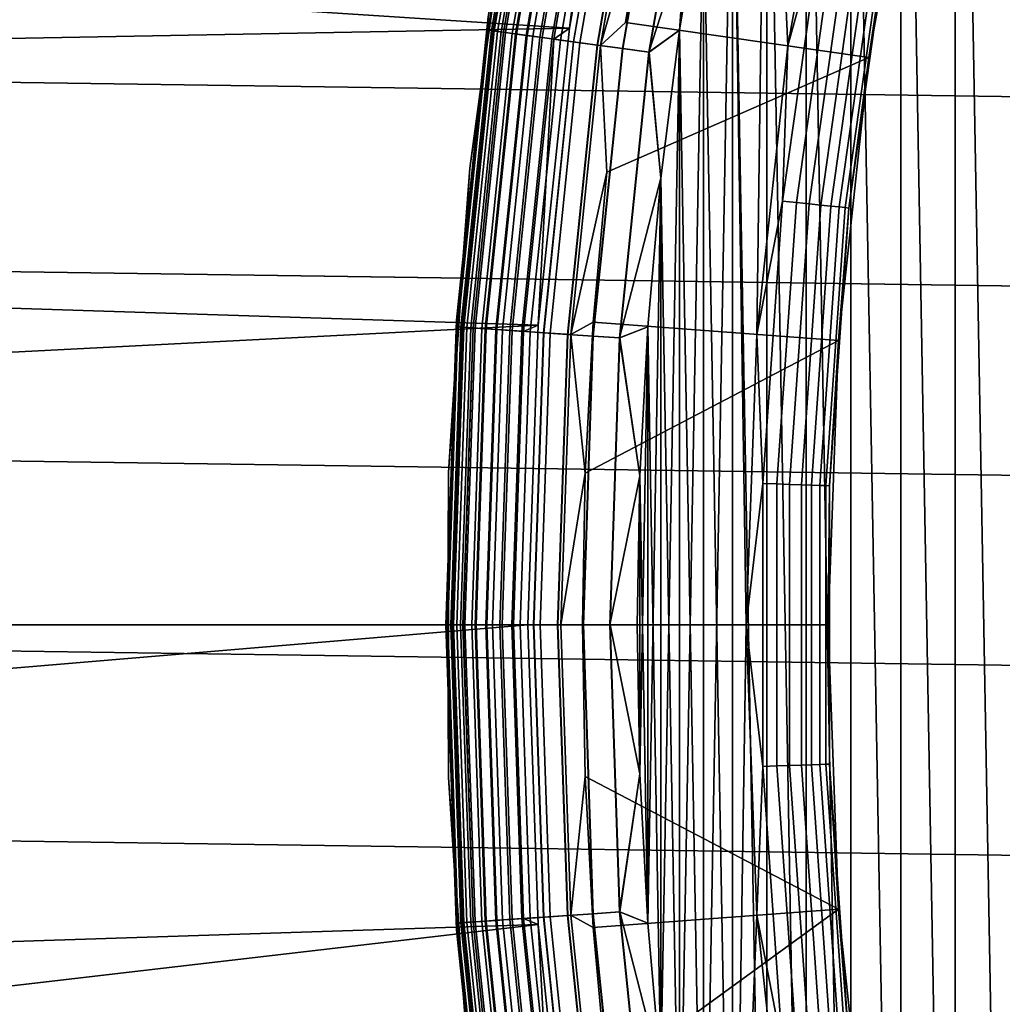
# Model space of a CAD drawing. Header units: metres. Extents: x -25 to 100, y -25 to 25.
# Tile 27 of 72: x -17.56 to -13.96, y -1.39 to 2.22. Entities that reach past the tile are written whole.
import ezdxf

# ---------------------------------------------------------------- set-up
doc = ezdxf.new("R2010")
doc.units = ezdxf.units.M
doc.layers.add('solid_Z_536_159_XXX', color=7, linetype='CONTINUOUS')

msp = doc.modelspace()

# ---------------------------------------------------------------- linework, layer by layer
at = {"layer": 'solid_Z_536_159_XXX'}
for points in [[(-13.917254, 6.355942, 84.300003), (-14.13513, 5.855605, 84.300003), (-13.917252, -6.355949, 84.300003)], [(-14.13513, 5.855605, 84.300003), (-14.3349, 5.347768, 84.300003), (-14.135127, -5.855612, 84.300003)], [(-14.13513, 5.855605, 84.300003), (-14.135127, -5.855612, 84.300003), (-13.917252, -6.355949, 84.300003)], [(-14.3349, 5.347768, 84.300003), (-14.516826, 4.832039, 84.300003), (-14.334897, -5.347775, 84.300003)], [(-14.3349, 5.347768, 84.300003), (-14.334897, -5.347775, 84.300003), (-14.135127, -5.855612, 84.300003)], [(-14.516826, 4.832039, 84.300003), (-14.680238, 4.310391, 84.300003), (-14.516824, -4.832046, 84.300003)], [(-14.516826, 4.832039, 84.300003), (-14.516824, -4.832046, 84.300003), (-14.334897, -5.347775, 84.300003)], [(-14.680238, 4.310391, 84.300003), (-14.824541, 3.784526, 84.300003), (-14.680236, -4.310398, 84.300003)], [(-14.559325, 3.167561, 74.300003), (-14.74838, 2.120136, 74.300003), (-14.824539, 3.784531, 74.300003), (-14.680237, 4.310396, 74.300003)], [(-14.680238, 4.310391, 84.300003), (-14.680236, -4.310398, 84.300003), (-14.516824, -4.832046, 84.300003)], [(-14.824541, 3.784526, 84.300003), (-14.950113, 3.252898, 84.300003), (-14.824539, -3.784534, 84.300003)], [(-14.861925, 1.063098, 74.300003), (-14.9, 0.000033, 74.300003), (-14.950112, 3.252903, 74.300003), (-14.824539, 3.784531, 74.300003)], [(-14.74838, 2.120136, 74.300003), (-14.861925, 1.063098, 74.300003), (-14.824539, 3.784531, 74.300003)], [(-14.824541, 3.784526, 84.300003), (-14.824539, -3.784534, 84.300003), (-14.680236, -4.310398, 84.300003)], [(-24.052704, 3.457511, -2.5), (24.141642, 2.76968, -2.5), (24.210751, 2.080532, -2.5), (-24.141645, 2.769636, -2.5)], [(-23.558193, 3.383372), (-23.645226, 2.709815), (-15.54725, 2.184621), (-15.356767, 3.264575)], [(-15.660883, 3.254369, 0.247906), (-15.84646, 2.178046, 0.247906), (-15.844291, 2.226758, 0.3)], [(-15.647614, 3.251612, 0.197345), (-15.833034, 2.1762, 0.197345), (-15.84646, 2.178046, 0.247906), (-15.660883, 3.254369, 0.247906)], [(-15.659414, 3.254064, 65.877594), (-15.844289, 2.226768, 65.800003), (-15.844974, 2.177841, 65.877594)], [(-15.659414, 3.254064, 65.877594), (-15.844974, 2.177841, 65.877594), (-15.8269, 2.175357, 65.953987), (-15.641552, 3.250352, 65.953987)], [(-15.658494, 3.253873, 83.69873), (-15.756924, 2.778371, 83.599998), (-15.844043, 2.177714, 83.69873)], [(-15.658494, 3.253873, 83.69873), (-15.844043, 2.177714, 83.69873), (-15.823107, 2.174836, 83.796448), (-15.637804, 3.249573, 83.796448)], [(-15.658369, 3.253847, 74.900383), (-15.843917, 2.177696, 74.900383), (-15.756924, 2.778371, 75)], [(-15.637556, 3.249521, 74.802689), (-15.822856, 2.174802, 74.802689), (-15.843917, 2.177696, 74.900383), (-15.658369, 3.253847, 74.900383)], [(-15.625942, 3.247108, 0.149909), (-15.811105, 2.173186, 0.149909), (-15.833034, 2.1762, 0.197345), (-15.647614, 3.251612, 0.197345)], [(-15.641552, 3.250352, 65.953987), (-15.8269, 2.175357, 65.953987), (-15.797197, 2.171275, 66.026573), (-15.612198, 3.244252, 66.026573)], [(-15.637804, 3.249573, 83.796448), (-15.823107, 2.174836, 83.796448), (-15.788594, 2.170092, 83.890152), (-15.603695, 3.242485, 83.890152)], [(-15.60333, 3.242409, 74.70903), (-15.788224, 2.170042, 74.70903), (-15.822856, 2.174802, 74.802689), (-15.637556, 3.249521, 74.802689)], [(-15.596528, 3.240996, 0.107043), (-15.781343, 2.169096, 0.107043), (-15.811105, 2.173186, 0.149909), (-15.625942, 3.247108, 0.149909)], [(-15.422272, 3.204785, 0.004494), (-15.356767, 3.264575), (-15.54725, 2.184621)], [(-14.950113, 3.252898, 84.300003), (-15.056829, 2.716456, 84.300003), (-14.950112, -3.252905, 84.300003)], [(-15.056828, -2.716459, 74.300003), (-15.056828, 2.71646, 74.300003), (-14.950112, 3.252903, 74.300003)], [(-14.9, 0.000033, 74.300003), (-14.950113, -3.252901, 74.300003), (-15.056828, -2.716459, 74.300003), (-14.950112, 3.252903, 74.300003)], [(-14.950113, 3.252898, 84.300003), (-14.950112, -3.252905, 84.300003), (-14.824539, -3.784534, 84.300003)], [(-15.612198, 3.244252, 66.026573), (-15.797197, 2.171275, 66.026573), (-15.756601, 2.165695, 66.093575), (-15.572077, 3.235915, 66.093575)], [(-15.603695, 3.242485, 83.890152), (-15.788594, 2.170092, 83.890152), (-15.741209, 2.163579, 83.977943), (-15.556865, 3.232754, 83.977943)], [(-15.556388, 3.232655, 74.6213), (-15.740726, 2.163513, 74.6213), (-15.788224, 2.170042, 74.70903), (-15.60333, 3.242409, 74.70903)], [(-15.560266, 3.23346, 0.070052), (-15.744651, 2.164052, 0.070052), (-15.781343, 2.169096, 0.107043), (-15.596528, 3.240996, 0.107043)], [(-15.572077, 3.235915, 66.093575), (-15.756601, 2.165695, 66.093575), (-15.706113, 2.158756, 66.153328), (-15.52218, 3.225546, 66.153328)], [(-15.518261, 3.224732, 0.040062), (-15.702147, 2.158211, 0.040062), (-15.744651, 2.164052, 0.070052), (-15.560266, 3.23346, 0.070052)], [(-15.556865, 3.232754, 83.977943), (-15.741209, 2.163579, 83.977943), (-15.681916, 2.15543, 84.058022), (-15.498266, 3.220577, 84.058022)], [(-15.49769, 3.220457, 74.541298), (-15.681333, 2.155349, 74.541298), (-15.740726, 2.163513, 74.6213), (-15.556388, 3.232655, 74.6213)], [(-15.52218, 3.225546, 66.153328), (-15.706113, 2.158756, 66.153328), (-15.646976, 2.150627, 66.204369), (-15.463736, 3.213401, 66.204369)], [(-15.471791, 3.215075, 0.017985), (-15.655128, 2.151748, 0.017985), (-15.702147, 2.158211, 0.040062), (-15.518261, 3.224732, 0.040062)], [(-15.498266, 3.220577, 84.058022), (-15.681916, 2.15543, 84.058022), (-15.611927, 2.14581, 84.128761), (-15.429097, 3.206203, 84.128761)], [(-15.428432, 3.206065, 74.47065), (-15.611254, 2.145717, 74.47065), (-15.681333, 2.155349, 74.541298), (-15.49769, 3.220457, 74.541298)], [(-15.655128, 2.151748, 0.017985), (-15.471791, 3.215075, 0.017985), (-15.422272, 3.204785, 0.004494), (-15.605021, 2.144861, 0.004494)], [(-15.463736, 3.213401, 66.204369), (-15.646976, 2.150627, 66.204369), (-15.580652, 2.141511, 66.24543), (-15.398188, 3.19978, 66.24543)], [(-15.429097, 3.206203, 84.128761), (-15.611927, 2.14581, 84.128761), (-15.532668, 2.134916, 84.188713), (-15.350766, 3.189926, 84.188713)], [(-15.350025, 3.189772, 74.410797), (-15.531919, 2.134813, 74.410797), (-15.611254, 2.145717, 74.47065), (-15.428432, 3.206065, 74.47065)], [(-15.605021, 2.144861, 0.004494), (-15.422272, 3.204785, 0.004494), (-15.54725, 2.184621)], [(-15.398188, 3.19978, 66.24543), (-15.580652, 2.141511, 66.24543), (-15.508776, 2.131632, 66.275505), (-15.327153, 3.185019, 66.275505)], [(-15.350766, 3.189926, 84.188713), (-15.532668, 2.134916, 84.188713), (-15.445757, 2.12297, 84.236656), (-15.264873, 3.172077, 84.236656)], [(-15.264071, 3.171911, 74.362968), (-15.444946, 2.122859, 74.362968), (-15.531919, 2.134813, 74.410797), (-15.350025, 3.189772, 74.410797)], [(-15.327153, 3.185019, 66.275505), (-15.508776, 2.131632, 66.275505), (-15.433121, 2.121234, 66.293846), (-15.252384, 3.169482, 66.293846)], [(-15.264873, 3.172077, 84.236656), (-15.445757, 2.12297, 84.236656), (-15.352966, 2.110217, 84.271614), (-15.173168, 3.153021, 84.271614)], [(-15.172323, 3.152845, 74.328133), (-15.352111, 2.110099, 74.328133), (-15.444946, 2.122859, 74.362968), (-15.264071, 3.171911, 74.362968)], [(-15.252384, 3.169482, 66.293846), (-15.433121, 2.121234, 66.293846), (-15.253721, 2.751543, 66.300003)], [(-15.173168, 3.153021, 84.271614), (-15.352966, 2.110217, 84.271614), (-15.256187, 2.096915, 84.292877), (-15.077523, 3.133145, 84.292877)], [(-15.076652, 3.132964, 74.306999), (-15.255305, 2.096793, 74.306999), (-15.352111, 2.110099, 74.328133), (-15.172323, 3.152845, 74.328133)], [(-14.622688, 2.578374, 74.295509), (-14.74838, 2.120136, 74.300003), (-14.559325, 3.167561, 74.300003)], [(-14.451304, 2.078133, 66.300003), (-14.266353, 3.103174, 66.300003), (-15.253721, 2.751543, 66.300003), (-15.34227, 2.205585, 66.300003)], [(-15.077523, 3.133145, 84.292877), (-15.256187, 2.096915, 84.292877), (-15.056829, 2.716456, 84.300003)], [(-15.076652, 3.132964, 74.306999), (-15.14428, 2.177248, 74.300003), (-15.255305, 2.096793, 74.306999)], [(-15.076652, 3.132964, 74.306999), (-15.056828, 2.71646, 74.300003), (-15.14428, 2.177248, 74.300003)], [(-14.451393, 2.077796, 74), (-14.266344, 3.103453, 74), (-14.266353, 3.103174, 66.300003), (-14.451304, 2.078133, 66.300003)], [(-14.382682, 2.536055, 74.052094), (-14.266344, 3.103453, 74), (-14.451393, 2.077796, 74)], [(-15.756924, 2.778371, 75), (-15.912351, 1.672456, 75), (-15.912351, 1.672456, 83.599998), (-15.756924, 2.778371, 83.599998)], [(-15.844043, 2.177714, 83.69873), (-15.756924, 2.778371, 83.599998), (-15.912351, 1.672456, 83.599998)], [(-15.843917, 2.177696, 74.900383), (-15.912351, 1.672456, 75), (-15.756924, 2.778371, 75)], [(-24.141645, 2.769636, -2.5), (24.210751, 2.080532, -2.5), (24.26018, 1.389206, -2.5), (-24.210754, 2.080498, -2.5)], [(-15.433121, 2.121234, 66.293846), (-15.34227, 2.205585, 66.300003), (-15.253721, 2.751543, 66.300003)], [(-23.645226, 2.709815), (-23.712833, 2.035283), (-15.54725, 2.184621)], [(-15.256187, 2.096915, 84.292877), (-15.144281, 2.177244, 84.300003), (-15.056829, 2.716456, 84.300003)], [(-15.144281, -2.177247, 74.300003), (-15.14428, 2.177248, 74.300003), (-15.056828, 2.71646, 74.300003)], [(-15.056828, -2.716459, 74.300003), (-15.144281, -2.177247, 74.300003), (-15.056828, 2.71646, 74.300003)], [(-15.056829, 2.716456, 84.300003), (-15.144281, 2.177244, 84.300003), (-15.056828, -2.716463, 84.300003)], [(-15.056829, 2.716456, 84.300003), (-15.056828, -2.716463, 84.300003), (-14.950112, -3.252905, 84.300003)], [(-14.622688, 2.578374, 74.295509), (-14.766926, 1.552066, 74.295509), (-14.74838, 2.120136, 74.300003)], [(-14.572879, 2.569592, 74.282013), (-14.716626, 1.54678, 74.282013), (-14.766926, 1.552066, 74.295509), (-14.622688, 2.578374, 74.295509)], [(-14.526137, 2.56135, 74.259941), (-14.669423, 1.541818, 74.259941), (-14.716626, 1.54678, 74.282013), (-14.572879, 2.569592, 74.282013)], [(-14.483887, 2.5539, 74.22995), (-14.626756, 1.537334, 74.22995), (-14.669423, 1.541818, 74.259941), (-14.526137, 2.56135, 74.259941)], [(-14.447413, 2.547469, 74.192955), (-14.589922, 1.533463, 74.192955), (-14.626756, 1.537334, 74.22995), (-14.483887, 2.5539, 74.22995)], [(-14.417827, 2.542252, 74.150093), (-14.560044, 1.530322, 74.150093), (-14.589922, 1.533463, 74.192955), (-14.447413, 2.547469, 74.192955)], [(-14.396029, 2.538408, 74.102654), (-14.538031, 1.528009, 74.102654), (-14.560044, 1.530322, 74.150093), (-14.417827, 2.542252, 74.150093)], [(-14.382682, 2.536055, 74.052094), (-14.524552, 1.526592, 74.052094), (-14.538031, 1.528009, 74.102654), (-14.396029, 2.538408, 74.102654)], [(-14.382682, 2.536055, 74.052094), (-14.451393, 2.077796, 74), (-14.524552, 1.526592, 74.052094)], [(-15.844291, 2.226758, 0.3), (-15.961025, 1.116097, 0.3), (-15.961025, 1.116103, 65.800003), (-15.844289, 2.226768, 65.800003)], [(-15.956656, 1.091465, 65.877594), (-15.844974, 2.177841, 65.877594), (-15.844289, 2.226768, 65.800003), (-15.961025, 1.116103, 65.800003)], [(-15.84646, 2.178046, 0.247906), (-15.961025, 1.116097, 0.3), (-15.844291, 2.226758, 0.3)], [(-15.433121, 2.121234, 66.293846), (-15.411026, 1.658159, 66.300003), (-14.451304, 2.078133, 66.300003), (-15.34227, 2.205585, 66.300003)], [(-23.712833, 2.035283), (-23.761164, 1.358807), (-15.66155, 1.097016), (-15.54725, 2.184621)], [(-15.84646, 2.178046, 0.247906), (-15.958154, 1.091568, 0.247906), (-15.961025, 1.116097, 0.3)], [(-15.833034, 2.1762, 0.197345), (-15.944633, 1.090643, 0.197345), (-15.958154, 1.091568, 0.247906), (-15.84646, 2.178046, 0.247906)], [(-15.844974, 2.177841, 65.877594), (-15.956656, 1.091465, 65.877594), (-15.938455, 1.09022, 65.953987), (-15.8269, 2.175357, 65.953987)], [(-15.844043, 2.177714, 83.69873), (-15.912351, 1.672456, 83.599998), (-15.955719, 1.091401, 83.69873)], [(-15.844043, 2.177714, 83.69873), (-15.955719, 1.091401, 83.69873), (-15.934636, 1.089959, 83.796448), (-15.823107, 2.174836, 83.796448)], [(-15.843917, 2.177696, 74.900383), (-15.955592, 1.091392, 74.900383), (-15.912351, 1.672456, 75)], [(-15.822856, 2.174802, 74.802689), (-15.934383, 1.089942, 74.802689), (-15.955592, 1.091392, 74.900383), (-15.843917, 2.177696, 74.900383)], [(-15.811105, 2.173186, 0.149909), (-15.922549, 1.089132, 0.149909), (-15.944633, 1.090643, 0.197345), (-15.833034, 2.1762, 0.197345)], [(-15.8269, 2.175357, 65.953987), (-15.938455, 1.09022, 65.953987), (-15.908544, 1.088174, 66.026573), (-15.797197, 2.171275, 66.026573)], [(-15.823107, 2.174836, 83.796448), (-15.934636, 1.089959, 83.796448), (-15.899879, 1.087582, 83.890152), (-15.788594, 2.170092, 83.890152)], [(-15.788224, 2.170042, 74.70903), (-15.899508, 1.087556, 74.70903), (-15.934383, 1.089942, 74.802689), (-15.822856, 2.174802, 74.802689)], [(-15.781343, 2.169096, 0.107043), (-15.892576, 1.087082, 0.107043), (-15.922549, 1.089132, 0.149909), (-15.811105, 2.173186, 0.149909)], [(-15.797197, 2.171275, 66.026573), (-15.908544, 1.088174, 66.026573), (-15.867661, 1.085378, 66.093575), (-15.756601, 2.165695, 66.093575)], [(-15.788594, 2.170092, 83.890152), (-15.899879, 1.087582, 83.890152), (-15.85216, 1.084317, 83.977943), (-15.741209, 2.163579, 83.977943)], [(-15.740726, 2.163513, 74.6213), (-15.851675, 1.084284, 74.6213), (-15.899508, 1.087556, 74.70903), (-15.788224, 2.170042, 74.70903)], [(-15.744651, 2.164052, 0.070052), (-15.855626, 1.084555, 0.070052), (-15.892576, 1.087082, 0.107043), (-15.781343, 2.169096, 0.107043)], [(-15.756601, 2.165695, 66.093575), (-15.867661, 1.085378, 66.093575), (-15.816816, 1.0819, 66.153328), (-15.706113, 2.158756, 66.153328)], [(-15.702147, 2.158211, 0.040062), (-15.812823, 1.081627, 0.040062), (-15.855626, 1.084555, 0.070052), (-15.744651, 2.164052, 0.070052)], [(-15.741209, 2.163579, 83.977943), (-15.85216, 1.084317, 83.977943), (-15.79245, 1.080233, 84.058022), (-15.681916, 2.15543, 84.058022)], [(-15.681333, 2.155349, 74.541298), (-15.791862, 1.080193, 74.541298), (-15.851675, 1.084284, 74.6213), (-15.740726, 2.163513, 74.6213)], [(-15.605021, 2.144861, 0.004494), (-15.54725, 2.184621), (-15.66155, 1.097016)], [(-15.256187, 2.096915, 84.292877), (-15.212224, 1.636189, 84.300003), (-15.144281, 2.177244, 84.300003)], [(-15.255305, 2.096793, 74.306999), (-15.14428, 2.177248, 74.300003), (-15.212223, 1.636193, 74.300003)], [(-15.144281, 2.177244, 84.300003), (-15.212224, 1.636189, 84.300003), (-15.14428, -2.177251, 84.300003)], [(-15.212223, -1.636191, 74.300003), (-15.212223, 1.636193, 74.300003), (-15.14428, 2.177248, 74.300003)], [(-15.144281, -2.177247, 74.300003), (-15.212223, -1.636191, 74.300003), (-15.14428, 2.177248, 74.300003)], [(-15.144281, 2.177244, 84.300003), (-15.14428, -2.177251, 84.300003), (-15.056828, -2.716463, 84.300003)], [(-15.706113, 2.158756, 66.153328), (-15.816816, 1.0819, 66.153328), (-15.757263, 1.077826, 66.204369), (-15.646976, 2.150627, 66.204369)], [(-15.655128, 2.151748, 0.017985), (-15.765472, 1.078388, 0.017985), (-15.812823, 1.081627, 0.040062), (-15.702147, 2.158211, 0.040062)], [(-15.681916, 2.15543, 84.058022), (-15.79245, 1.080233, 84.058022), (-15.721968, 1.075412, 84.128761), (-15.611927, 2.14581, 84.128761)], [(-15.611254, 2.145717, 74.47065), (-15.721289, 1.075366, 74.47065), (-15.791862, 1.080193, 74.541298), (-15.681333, 2.155349, 74.541298)], [(-15.765472, 1.078388, 0.017985), (-15.655128, 2.151748, 0.017985), (-15.605021, 2.144861, 0.004494), (-15.715013, 1.074936, 0.004494)], [(-15.646976, 2.150627, 66.204369), (-15.757263, 1.077826, 66.204369), (-15.690472, 1.073258, 66.24543), (-15.580652, 2.141511, 66.24543)], [(-15.611927, 2.14581, 84.128761), (-15.721968, 1.075412, 84.128761), (-15.64215, 1.069952, 84.188713), (-15.532668, 2.134916, 84.188713)], [(-15.531919, 2.134813, 74.410797), (-15.641395, 1.069901, 74.410797), (-15.721289, 1.075366, 74.47065), (-15.611254, 2.145717, 74.47065)], [(-15.715013, 1.074936, 0.004494), (-15.605021, 2.144861, 0.004494), (-15.66155, 1.097016)], [(-15.580652, 2.141511, 66.24543), (-15.690472, 1.073258, 66.24543), (-15.618089, 1.068307, 66.275505), (-15.508776, 2.131632, 66.275505)], [(-15.532668, 2.134916, 84.188713), (-15.64215, 1.069952, 84.188713), (-15.554626, 1.063966, 84.236656), (-15.445757, 2.12297, 84.236656)], [(-15.444946, 2.122859, 74.362968), (-15.553809, 1.06391, 74.362968), (-15.641395, 1.069901, 74.410797), (-15.531919, 2.134813, 74.410797)], [(-15.508776, 2.131632, 66.275505), (-15.618089, 1.068307, 66.275505), (-15.541901, 1.063095, 66.293846), (-15.433121, 2.121234, 66.293846)], [(-15.445757, 2.12297, 84.236656), (-15.554626, 1.063966, 84.236656), (-15.461181, 1.057574, 84.271614), (-15.352966, 2.110217, 84.271614)], [(-15.352111, 2.110099, 74.328133), (-15.46032, 1.057515, 74.328133), (-15.553809, 1.06391, 74.362968), (-15.444946, 2.122859, 74.362968)], [(-15.433121, 2.121234, 66.293846), (-15.541901, 1.063095, 66.293846), (-15.411026, 1.658159, 66.300003)], [(-15.352966, 2.110217, 84.271614), (-15.461181, 1.057574, 84.271614), (-15.36372, 1.050907, 84.292877), (-15.256187, 2.096915, 84.292877)], [(-15.255305, 2.096793, 74.306999), (-15.362832, 1.050846, 74.306999), (-15.46032, 1.057515, 74.328133), (-15.352111, 2.110099, 74.328133)], [(-15.256187, 2.096915, 84.292877), (-15.36372, 1.050907, 84.292877), (-15.212224, 1.636189, 84.300003)], [(-15.362832, 1.050846, 74.306999), (-15.255305, 2.096793, 74.306999), (-15.212223, 1.636193, 74.300003), (-15.260897, 1.09172, 74.300003)], [(-14.766926, 1.552066, 74.295509), (-14.861925, 1.063098, 74.300003), (-14.74838, 2.120136, 74.300003)], [(-24.210754, 2.080498, -2.5), (24.26018, 1.389206, -2.5), (24.28993, 0.695695, -2.5), (-24.260181, 1.389182, -2.5)], [(-14.562812, 1.041254, 66.300003), (-14.451304, 2.078133, 66.300003), (-15.411026, 1.658159, 66.300003), (-15.460229, 1.108105, 66.300003)], [(-14.562801, 1.041552, 74), (-14.451393, 2.077796, 74), (-14.451304, 2.078133, 66.300003), (-14.562812, 1.041254, 66.300003)], [(-14.524552, 1.526592, 74.052094), (-14.451393, 2.077796, 74), (-14.562801, 1.041552, 74)], [(-15.912351, 1.672456, 75), (-15.990253, 0.558392, 75), (-15.990253, 0.558392, 83.599998), (-15.912351, 1.672456, 83.599998)], [(-15.955719, 1.091401, 83.69873), (-15.912351, 1.672456, 83.599998), (-15.990253, 0.558392, 83.599998)], [(-15.955592, 1.091392, 74.900383), (-15.990253, 0.558392, 75), (-15.912351, 1.672456, 75)], [(-15.541901, 1.063095, 66.293846), (-15.460229, 1.108105, 66.300003), (-15.411026, 1.658159, 66.300003)], [(-15.36372, 1.050907, 84.292877), (-15.260898, 1.091716, 84.300003), (-15.212224, 1.636189, 84.300003)], [(-15.260898, -1.091718, 74.300003), (-15.260897, 1.09172, 74.300003), (-15.212223, 1.636193, 74.300003)], [(-15.212223, -1.636191, 74.300003), (-15.260898, -1.091718, 74.300003), (-15.212223, 1.636193, 74.300003)], [(-15.212224, 1.636189, 84.300003), (-15.260898, 1.091716, 84.300003), (-15.212223, -1.636196, 84.300003)], [(-15.212224, 1.636189, 84.300003), (-15.212223, -1.636196, 84.300003), (-15.14428, -2.177251, 84.300003)], [(-14.766926, 1.552066, 74.295509), (-14.839221, 0.518197, 74.295509), (-14.861925, 1.063098, 74.300003)], [(-14.716626, 1.54678, 74.282013), (-14.788675, 0.516432, 74.282013), (-14.839221, 0.518197, 74.295509), (-14.766926, 1.552066, 74.295509)], [(-14.669423, 1.541818, 74.259941), (-14.741241, 0.514776, 74.259941), (-14.788675, 0.516432, 74.282013), (-14.716626, 1.54678, 74.282013)], [(-14.626756, 1.537334, 74.22995), (-14.698365, 0.513278, 74.22995), (-14.741241, 0.514776, 74.259941), (-14.669423, 1.541818, 74.259941)], [(-14.589922, 1.533463, 74.192955), (-14.661351, 0.511986, 74.192955), (-14.698365, 0.513278, 74.22995), (-14.626756, 1.537334, 74.22995)], [(-14.560044, 1.530322, 74.150093), (-14.631327, 0.510937, 74.150093), (-14.661351, 0.511986, 74.192955), (-14.589922, 1.533463, 74.192955)], [(-14.538031, 1.528009, 74.102654), (-14.609205, 0.510165, 74.102654), (-14.631327, 0.510937, 74.150093), (-14.560044, 1.530322, 74.150093)], [(-14.524552, 1.526592, 74.052094), (-14.595661, 0.509692, 74.052094), (-14.609205, 0.510165, 74.102654), (-14.538031, 1.528009, 74.102654)], [(-14.524552, 1.526592, 74.052094), (-14.562801, 1.041552, 74), (-14.595661, 0.509692, 74.052094)], [(-24.260181, 1.389182, -2.5), (24.28993, 0.695695, -2.5), (24.299999, 0, -2.5), (-24.28993, 0.695683, -2.5)], [(-23.761164, 1.358807), (-23.79022, 0.680379), (-15.66155, 1.097016)], [(-23.79022, 0.680379), (-23.799999, 0), (-15.7, 0), (-15.66155, 1.097016)], [(-15.961025, 1.116097, 0.3), (-16, 0, 0.3), (-16, 0, 65.800003), (-15.961025, 1.116103, 65.800003)], [(-15.993942, 0, 65.877594), (-15.956656, 1.091465, 65.877594), (-15.961025, 1.116103, 65.800003), (-16, 0, 65.800003)], [(-15.958154, 1.091568, 0.247906), (-15.995442, 0, 0.247906), (-16, 0, 0.3), (-15.961025, 1.116097, 0.3)], [(-15.944633, 1.090643, 0.197345), (-15.98189, 0, 0.197345), (-15.995442, 0, 0.247906), (-15.958154, 1.091568, 0.247906)], [(-15.956656, 1.091465, 65.877594), (-15.993942, 0, 65.877594), (-15.975698, 0, 65.953987), (-15.938455, 1.09022, 65.953987)], [(-15.955719, 1.091401, 83.69873), (-15.990253, 0.558392, 83.599998), (-15.993003, 0, 83.69873)], [(-15.955719, 1.091401, 83.69873), (-15.993003, 0, 83.69873), (-15.971869, 0, 83.796448), (-15.934636, 1.089959, 83.796448)], [(-15.955592, 1.091392, 74.900383), (-15.992875, 0, 74.900383), (-15.990253, 0.558392, 75)], [(-15.934383, 1.089942, 74.802689), (-15.971617, 0, 74.802689), (-15.992875, 0, 74.900383), (-15.955592, 1.091392, 74.900383)], [(-15.922549, 1.089132, 0.149909), (-15.959755, 0, 0.149909), (-15.98189, 0, 0.197345), (-15.944633, 1.090643, 0.197345)], [(-15.938455, 1.09022, 65.953987), (-15.975698, 0, 65.953987), (-15.945717, 0, 66.026573), (-15.908544, 1.088174, 66.026573)], [(-15.934636, 1.089959, 83.796448), (-15.971869, 0, 83.796448), (-15.937033, 0, 83.890152), (-15.899879, 1.087582, 83.890152)], [(-15.899508, 1.087556, 74.70903), (-15.936659, 0, 74.70903), (-15.971617, 0, 74.802689), (-15.934383, 1.089942, 74.802689)], [(-15.892576, 1.087082, 0.107043), (-15.929712, 0, 0.107043), (-15.959755, 0, 0.149909), (-15.922549, 1.089132, 0.149909)], [(-15.908544, 1.088174, 66.026573), (-15.945717, 0, 66.026573), (-15.904739, 0, 66.093575), (-15.867661, 1.085378, 66.093575)], [(-15.899879, 1.087582, 83.890152), (-15.937033, 0, 83.890152), (-15.889201, 0, 83.977943), (-15.85216, 1.084317, 83.977943)], [(-15.851675, 1.084284, 74.6213), (-15.888716, 0, 74.6213), (-15.936659, 0, 74.70903), (-15.899508, 1.087556, 74.70903)], [(-15.855626, 1.084555, 0.070052), (-15.892675, 0, 0.070052), (-15.929712, 0, 0.107043), (-15.892576, 1.087082, 0.107043)], [(-15.867661, 1.085378, 66.093575), (-15.904739, 0, 66.093575), (-15.853775, 0, 66.153328), (-15.816816, 1.0819, 66.153328)], [(-15.812823, 1.081627, 0.040062), (-15.849773, 0, 0.040062), (-15.892675, 0, 0.070052), (-15.855626, 1.084555, 0.070052)], [(-15.85216, 1.084317, 83.977943), (-15.889201, 0, 83.977943), (-15.829351, 0, 84.058022), (-15.79245, 1.080233, 84.058022)], [(-15.791862, 1.080193, 74.541298), (-15.828763, 0, 74.541298), (-15.888716, 0, 74.6213), (-15.851675, 1.084284, 74.6213)], [(-15.816816, 1.0819, 66.153328), (-15.853775, 0, 66.153328), (-15.794084, 0, 66.204369), (-15.757263, 1.077826, 66.204369)], [(-15.765472, 1.078388, 0.017985), (-15.802311, 0, 0.017985), (-15.849773, 0, 0.040062), (-15.812823, 1.081627, 0.040062)], [(-15.66155, 1.097016), (-15.7, 0), (-15.751734, 0, 0.004494), (-15.715013, 1.074936, 0.004494)], [(-15.541901, 1.063095, 66.293846), (-15.489886, 0.555386, 66.300003), (-15.460229, 1.108105, 66.300003)], [(-14.562812, 1.041254, 66.300003), (-15.460229, 1.108105, 66.300003), (-15.489886, 0.555386, 66.300003)], [(-15.36372, 1.050907, 84.292877), (-15.290202, 0.545625, 84.300003), (-15.260898, 1.091716, 84.300003)], [(-15.362832, 1.050846, 74.306999), (-15.260897, 1.09172, 74.300003), (-15.290201, 0.54563, 74.300003)], [(-15.260898, 1.091716, 84.300003), (-15.290202, 0.545625, 84.300003), (-15.260897, -1.091723, 84.300003)], [(-15.290201, -0.545628, 74.300003), (-15.290201, 0.54563, 74.300003), (-15.260897, 1.09172, 74.300003)], [(-15.260898, -1.091718, 74.300003), (-15.290201, -0.545628, 74.300003), (-15.260897, 1.09172, 74.300003)], [(-15.260898, 1.091716, 84.300003), (-15.260897, -1.091723, 84.300003), (-15.212223, -1.636196, 84.300003)], [(-15.79245, 1.080233, 84.058022), (-15.829351, 0, 84.058022), (-15.758704, 0, 84.128761), (-15.721968, 1.075412, 84.128761)], [(-15.721289, 1.075366, 74.47065), (-15.758024, 0, 74.47065), (-15.828763, 0, 74.541298), (-15.791862, 1.080193, 74.541298)], [(-15.715013, 1.074936, 0.004494), (-15.751734, 0, 0.004494), (-15.802311, 0, 0.017985), (-15.765472, 1.078388, 0.017985)], [(-15.757263, 1.077826, 66.204369), (-15.794084, 0, 66.204369), (-15.727136, 0, 66.24543), (-15.690472, 1.073258, 66.24543)], [(-15.721968, 1.075412, 84.128761), (-15.758704, 0, 84.128761), (-15.6787, 0, 84.188713), (-15.64215, 1.069952, 84.188713)], [(-15.641395, 1.069901, 74.410797), (-15.677944, 0, 74.410797), (-15.758024, 0, 74.47065), (-15.721289, 1.075366, 74.47065)], [(-15.690472, 1.073258, 66.24543), (-15.727136, 0, 66.24543), (-15.654583, 0, 66.275505), (-15.618089, 1.068307, 66.275505)], [(-15.64215, 1.069952, 84.188713), (-15.6787, 0, 84.188713), (-15.590972, 0, 84.236656), (-15.554626, 1.063966, 84.236656)], [(-15.553809, 1.06391, 74.362968), (-15.590154, 0, 74.362968), (-15.677944, 0, 74.410797), (-15.641395, 1.069901, 74.410797)], [(-15.618089, 1.068307, 66.275505), (-15.654583, 0, 66.275505), (-15.578218, 0, 66.293846), (-15.541901, 1.063095, 66.293846)], [(-15.554626, 1.063966, 84.236656), (-15.590972, 0, 84.236656), (-15.497309, 0, 84.271614), (-15.461181, 1.057574, 84.271614)], [(-15.46032, 1.057515, 74.328133), (-15.496446, 0, 74.328133), (-15.590154, 0, 74.362968), (-15.553809, 1.06391, 74.362968)], [(-15.541901, 1.063095, 66.293846), (-15.578218, 0, 66.293846), (-15.489886, 0.555386, 66.300003)], [(-15.461181, 1.057574, 84.271614), (-15.497309, 0, 84.271614), (-15.39962, 0, 84.292877), (-15.36372, 1.050907, 84.292877)], [(-15.362832, 1.050846, 74.306999), (-15.39873, 0, 74.306999), (-15.496446, 0, 74.328133), (-15.46032, 1.057515, 74.328133)], [(-15.36372, 1.050907, 84.292877), (-15.39962, 0, 84.292877), (-15.290202, 0.545625, 84.300003)], [(-15.39873, 0, 74.306999), (-15.362832, 1.050846, 74.306999), (-15.290201, 0.54563, 74.300003), (-15.3, 0.000001, 74.300003)], [(-14.839221, 0.518197, 74.295509), (-14.9, 0.000033, 74.300003), (-14.861925, 1.063098, 74.300003)], [(-14.599937, 0, 66.300003), (-14.562812, 1.041254, 66.300003), (-15.489886, 0.555386, 66.300003), (-15.5, 0, 66.300003)], [(-14.6, 0, 74), (-14.562801, 1.041552, 74), (-14.562812, 1.041254, 66.300003), (-14.599937, 0, 66.300003)], [(-14.595661, 0.509692, 74.052094), (-14.562801, 1.041552, 74), (-14.6, 0, 74)], [(24.28993, -0.695683, -2.5), (-24.299999, 0, -2.5), (-24.28993, 0.695683, -2.5), (24.299999, 0, -2.5)], [(-15.993003, 0, 83.69873), (-15.990253, 0.558392, 83.599998), (-15.990253, -0.558392, 83.599998)], [(-15.992875, 0, 74.900383), (-15.990253, -0.558392, 75), (-15.990253, 0.558392, 75)], [(-15.990253, 0.558392, 75), (-15.990253, -0.558392, 75), (-15.990253, -0.558392, 83.599998), (-15.990253, 0.558392, 83.599998)], [(-15.578218, 0, 66.293846), (-15.5, 0, 66.300003), (-15.489886, 0.555386, 66.300003)], [(-15.39962, 0, 84.292877), (-15.3, -0.000004, 84.300003), (-15.290201, -0.545632, 84.300003), (-15.290202, 0.545625, 84.300003)], [(-15.39873, 0, 74.306999), (-15.3, 0.000001, 74.300003), (-15.290201, 0.54563, 74.300003), (-15.290201, -0.545628, 74.300003)], [(-15.290202, 0.545625, 84.300003), (-15.290201, -0.545632, 84.300003), (-15.260897, -1.091723, 84.300003)], [(-14.839221, 0.518197, 74.295509), (-14.839221, -0.518197, 74.295509), (-14.9, 0.000033, 74.300003)], [(-14.788675, 0.516432, 74.282013), (-14.788675, -0.516432, 74.282013), (-14.839221, -0.518197, 74.295509), (-14.839221, 0.518197, 74.295509)], [(-14.741241, 0.514776, 74.259941), (-14.741241, -0.514776, 74.259941), (-14.788675, -0.516432, 74.282013), (-14.788675, 0.516432, 74.282013)], [(-14.698365, 0.513278, 74.22995), (-14.698365, -0.513278, 74.22995), (-14.741241, -0.514776, 74.259941), (-14.741241, 0.514776, 74.259941)], [(-14.661351, 0.511986, 74.192955), (-14.661351, -0.511986, 74.192955), (-14.698365, -0.513278, 74.22995), (-14.698365, 0.513278, 74.22995)], [(-14.631327, 0.510937, 74.150093), (-14.631327, -0.510937, 74.150093), (-14.661351, -0.511986, 74.192955), (-14.661351, 0.511986, 74.192955)], [(-14.609205, 0.510165, 74.102654), (-14.609205, -0.510165, 74.102654), (-14.631327, -0.510937, 74.150093), (-14.631327, 0.510937, 74.150093)], [(-14.595661, 0.509692, 74.052094), (-14.595661, -0.509692, 74.052094), (-14.609205, -0.510165, 74.102654), (-14.609205, 0.510165, 74.102654)], [(-14.595661, 0.509692, 74.052094), (-14.6, 0, 74), (-14.595661, -0.509692, 74.052094)], [(24.260181, -1.389182, -2.5), (-24.28993, -0.695695, -2.5), (-24.299999, 0, -2.5), (24.28993, -0.695683, -2.5)], [(-23.799999, 0), (-23.79022, -0.680379), (-15.7, 0)], [(-23.761164, -1.358806), (-15.66155, -1.097016), (-15.7, 0), (-23.79022, -0.680379)], [(-16, 0, 0.3), (-15.961025, -1.116097, 0.3), (-15.961025, -1.116103, 65.800003), (-16, 0, 65.800003)], [(-15.956656, -1.091465, 65.877594), (-15.993942, 0, 65.877594), (-16, 0, 65.800003), (-15.961025, -1.116103, 65.800003)], [(-15.995442, 0, 0.247906), (-15.958154, -1.091568, 0.247906), (-15.961025, -1.116097, 0.3), (-16, 0, 0.3)], [(-15.715013, -1.074936, 0.004494), (-15.751734, 0, 0.004494), (-15.7, 0), (-15.66155, -1.097016)], [(-15.578218, 0, 66.293846), (-15.541901, -1.063095, 66.293846), (-15.489886, -0.555391, 66.300003), (-15.5, 0, 66.300003)], [(-14.562812, -1.041254, 66.300003), (-14.599937, 0, 66.300003), (-15.5, 0, 66.300003), (-15.489886, -0.555391, 66.300003)], [(-14.9, 0.000033, 74.300003), (-14.86193, -1.063033, 74.300003), (-14.950113, -3.252901, 74.300003)], [(-14.839221, -0.518197, 74.295509), (-14.86193, -1.063033, 74.300003), (-14.9, 0.000033, 74.300003)], [(-15.98189, 0, 0.197345), (-15.944633, -1.090643, 0.197345), (-15.958154, -1.091568, 0.247906), (-15.995442, 0, 0.247906)], [(-15.938455, -1.09022, 65.953987), (-15.975698, 0, 65.953987), (-15.993942, 0, 65.877594), (-15.956656, -1.091465, 65.877594)], [(-15.993003, 0, 83.69873), (-15.990253, -0.558392, 83.599998), (-15.955719, -1.091401, 83.69873)], [(-15.993003, 0, 83.69873), (-15.955719, -1.091401, 83.69873), (-15.934636, -1.089959, 83.796448), (-15.971869, 0, 83.796448)], [(-15.992875, 0, 74.900383), (-15.955592, -1.091392, 74.900383), (-15.990253, -0.558392, 75)], [(-15.971617, 0, 74.802689), (-15.934383, -1.089942, 74.802689), (-15.955592, -1.091392, 74.900383), (-15.992875, 0, 74.900383)], [(-15.959755, 0, 0.149909), (-15.922549, -1.089132, 0.149909), (-15.944633, -1.090643, 0.197345), (-15.98189, 0, 0.197345)], [(-15.908544, -1.088174, 66.026573), (-15.945717, 0, 66.026573), (-15.975698, 0, 65.953987), (-15.938455, -1.09022, 65.953987)], [(-15.971869, 0, 83.796448), (-15.934636, -1.089959, 83.796448), (-15.899879, -1.087582, 83.890152), (-15.937033, 0, 83.890152)], [(-15.936659, 0, 74.70903), (-15.899508, -1.087556, 74.70903), (-15.934383, -1.089942, 74.802689), (-15.971617, 0, 74.802689)], [(-15.929712, 0, 0.107043), (-15.892576, -1.087082, 0.107043), (-15.922549, -1.089132, 0.149909), (-15.959755, 0, 0.149909)], [(-15.867661, -1.085378, 66.093575), (-15.904739, 0, 66.093575), (-15.945717, 0, 66.026573), (-15.908544, -1.088174, 66.026573)], [(-15.937033, 0, 83.890152), (-15.899879, -1.087582, 83.890152), (-15.85216, -1.084317, 83.977943), (-15.889201, 0, 83.977943)], [(-15.888716, 0, 74.6213), (-15.851675, -1.084284, 74.6213), (-15.899508, -1.087556, 74.70903), (-15.936659, 0, 74.70903)], [(-15.892675, 0, 0.070052), (-15.855626, -1.084555, 0.070052), (-15.892576, -1.087082, 0.107043), (-15.929712, 0, 0.107043)], [(-15.816816, -1.0819, 66.153328), (-15.853775, 0, 66.153328), (-15.904739, 0, 66.093575), (-15.867661, -1.085378, 66.093575)], [(-15.849773, 0, 0.040062), (-15.812823, -1.081627, 0.040062), (-15.855626, -1.084555, 0.070052), (-15.892675, 0, 0.070052)], [(-15.889201, 0, 83.977943), (-15.85216, -1.084317, 83.977943), (-15.79245, -1.080233, 84.058022), (-15.829351, 0, 84.058022)], [(-15.828763, 0, 74.541298), (-15.791862, -1.080193, 74.541298), (-15.851675, -1.084284, 74.6213), (-15.888716, 0, 74.6213)], [(-15.757263, -1.077826, 66.204369), (-15.794084, 0, 66.204369), (-15.853775, 0, 66.153328), (-15.816816, -1.0819, 66.153328)], [(-15.802311, 0, 0.017985), (-15.765472, -1.078388, 0.017985), (-15.812823, -1.081627, 0.040062), (-15.849773, 0, 0.040062)], [(-15.829351, 0, 84.058022), (-15.79245, -1.080233, 84.058022), (-15.721968, -1.075412, 84.128761), (-15.758704, 0, 84.128761)], [(-15.758024, 0, 74.47065), (-15.721289, -1.075366, 74.47065), (-15.791862, -1.080193, 74.541298), (-15.828763, 0, 74.541298)], [(-15.765472, -1.078388, 0.017985), (-15.802311, 0, 0.017985), (-15.751734, 0, 0.004494), (-15.715013, -1.074936, 0.004494)], [(-15.690472, -1.073258, 66.24543), (-15.727136, 0, 66.24543), (-15.794084, 0, 66.204369), (-15.757263, -1.077826, 66.204369)], [(-15.758704, 0, 84.128761), (-15.721968, -1.075412, 84.128761), (-15.64215, -1.069952, 84.188713), (-15.6787, 0, 84.188713)], [(-15.677944, 0, 74.410797), (-15.641395, -1.069901, 74.410797), (-15.721289, -1.075366, 74.47065), (-15.758024, 0, 74.47065)], [(-15.618089, -1.068307, 66.275505), (-15.654583, 0, 66.275505), (-15.727136, 0, 66.24543), (-15.690472, -1.073258, 66.24543)], [(-15.6787, 0, 84.188713), (-15.64215, -1.069952, 84.188713), (-15.554626, -1.063966, 84.236656), (-15.590972, 0, 84.236656)], [(-15.590154, 0, 74.362968), (-15.553809, -1.06391, 74.362968), (-15.641395, -1.069901, 74.410797), (-15.677944, 0, 74.410797)], [(-15.541901, -1.063095, 66.293846), (-15.578218, 0, 66.293846), (-15.654583, 0, 66.275505), (-15.618089, -1.068307, 66.275505)], [(-15.590972, 0, 84.236656), (-15.554626, -1.063966, 84.236656), (-15.461181, -1.057574, 84.271614), (-15.497309, 0, 84.271614)], [(-15.496446, 0, 74.328133), (-15.46032, -1.057515, 74.328133), (-15.553809, -1.06391, 74.362968), (-15.590154, 0, 74.362968)], [(-15.497309, 0, 84.271614), (-15.461181, -1.057574, 84.271614), (-15.36372, -1.050907, 84.292877), (-15.39962, 0, 84.292877)], [(-15.39873, 0, 74.306999), (-15.362832, -1.050846, 74.306999), (-15.46032, -1.057515, 74.328133), (-15.496446, 0, 74.328133)], [(-15.39962, 0, 84.292877), (-15.36372, -1.050907, 84.292877), (-15.290201, -0.545632, 84.300003), (-15.3, -0.000004, 84.300003)], [(-15.39873, 0, 74.306999), (-15.290201, -0.545628, 74.300003), (-15.362832, -1.050846, 74.306999)], [(-14.5628, -1.041552, 74), (-14.6, 0, 74), (-14.599937, 0, 66.300003), (-14.562812, -1.041254, 66.300003)], [(-14.595661, -0.509692, 74.052094), (-14.6, 0, 74), (-14.5628, -1.041552, 74)], [(-14.839221, -0.518197, 74.295509), (-14.766926, -1.552066, 74.295509), (-14.86193, -1.063033, 74.300003)], [(-14.788675, -0.516432, 74.282013), (-14.716626, -1.54678, 74.282013), (-14.766926, -1.552066, 74.295509), (-14.839221, -0.518197, 74.295509)], [(-14.741241, -0.514776, 74.259941), (-14.669423, -1.541818, 74.259941), (-14.716626, -1.54678, 74.282013), (-14.788675, -0.516432, 74.282013)], [(-14.698365, -0.513278, 74.22995), (-14.626756, -1.537334, 74.22995), (-14.669423, -1.541818, 74.259941), (-14.741241, -0.514776, 74.259941)], [(-14.661351, -0.511986, 74.192955), (-14.589922, -1.533463, 74.192955), (-14.626756, -1.537334, 74.22995), (-14.698365, -0.513278, 74.22995)], [(-14.631327, -0.510937, 74.150093), (-14.560044, -1.530322, 74.150093), (-14.589922, -1.533463, 74.192955), (-14.661351, -0.511986, 74.192955)], [(-14.609205, -0.510165, 74.102654), (-14.538031, -1.528009, 74.102654), (-14.560044, -1.530322, 74.150093), (-14.631327, -0.510937, 74.150093)], [(-14.595661, -0.509692, 74.052094), (-14.524552, -1.526592, 74.052094), (-14.538031, -1.528009, 74.102654), (-14.609205, -0.510165, 74.102654)], [(-14.595661, -0.509692, 74.052094), (-14.5628, -1.041552, 74), (-14.524552, -1.526592, 74.052094)], [(-15.990253, -0.558392, 75), (-15.912351, -1.672456, 75), (-15.912351, -1.672456, 83.599998), (-15.990253, -0.558392, 83.599998)], [(-15.955719, -1.091401, 83.69873), (-15.990253, -0.558392, 83.599998), (-15.912351, -1.672456, 83.599998)], [(-15.955592, -1.091392, 74.900383), (-15.912351, -1.672456, 75), (-15.990253, -0.558392, 75)], [(-15.541901, -1.063095, 66.293846), (-15.460228, -1.108116, 66.300003), (-15.489886, -0.555391, 66.300003)], [(-14.562812, -1.041254, 66.300003), (-15.489886, -0.555391, 66.300003), (-15.460228, -1.108116, 66.300003)], [(-15.36372, -1.050907, 84.292877), (-15.260897, -1.091723, 84.300003), (-15.290201, -0.545632, 84.300003)], [(-15.362832, -1.050846, 74.306999), (-15.290201, -0.545628, 74.300003), (-15.260898, -1.091718, 74.300003)], [(24.210754, -2.080498, -2.5), (-24.26018, -1.389206, -2.5), (-24.28993, -0.695695, -2.5), (24.260181, -1.389182, -2.5)], [(-14.562812, -1.041254, 66.300003), (-15.460228, -1.108116, 66.300003), (-15.411024, -1.658175, 66.300003)], [(-14.562812, -1.041254, 66.300003), (-15.411024, -1.658175, 66.300003), (-15.342267, -2.205607, 66.300003), (-14.451304, -2.078133, 66.300003)], [(-14.451393, -2.077796, 74), (-14.5628, -1.041552, 74), (-14.562812, -1.041254, 66.300003), (-14.451304, -2.078133, 66.300003)], [(-14.524552, -1.526592, 74.052094), (-14.5628, -1.041552, 74), (-14.451393, -2.077796, 74)], [(-15.85216, -1.084317, 83.977943), (-15.741209, -2.163579, 83.977943), (-15.681916, -2.15543, 84.058022), (-15.79245, -1.080233, 84.058022)], [(-15.791862, -1.080193, 74.541298), (-15.681333, -2.155349, 74.541298), (-15.740726, -2.163513, 74.6213), (-15.851675, -1.084284, 74.6213)], [(-15.816816, -1.0819, 66.153328), (-15.706113, -2.158756, 66.153328), (-15.646976, -2.150627, 66.204369), (-15.757263, -1.077826, 66.204369)], [(-15.765472, -1.078388, 0.017985), (-15.655128, -2.151748, 0.017985), (-15.702147, -2.158211, 0.040062), (-15.812823, -1.081627, 0.040062)], [(-15.79245, -1.080233, 84.058022), (-15.681916, -2.15543, 84.058022), (-15.611927, -2.14581, 84.128761), (-15.721968, -1.075412, 84.128761)], [(-15.721289, -1.075366, 74.47065), (-15.611254, -2.145717, 74.47065), (-15.681333, -2.155349, 74.541298), (-15.791862, -1.080193, 74.541298)], [(-15.655128, -2.151748, 0.017985), (-15.765472, -1.078388, 0.017985), (-15.715013, -1.074936, 0.004494), (-15.605021, -2.144861, 0.004494)], [(-15.757263, -1.077826, 66.204369), (-15.646976, -2.150627, 66.204369), (-15.580652, -2.141511, 66.24543), (-15.690472, -1.073258, 66.24543)], [(-15.721968, -1.075412, 84.128761), (-15.611927, -2.14581, 84.128761), (-15.532668, -2.134916, 84.188713), (-15.64215, -1.069952, 84.188713)], [(-15.641395, -1.069901, 74.410797), (-15.531919, -2.134813, 74.410797), (-15.611254, -2.145717, 74.47065), (-15.721289, -1.075366, 74.47065)], [(-15.605021, -2.144861, 0.004494), (-15.715013, -1.074936, 0.004494), (-15.66155, -1.097016)], [(-15.690472, -1.073258, 66.24543), (-15.580652, -2.141511, 66.24543), (-15.508776, -2.131632, 66.275505), (-15.618089, -1.068307, 66.275505)], [(-15.64215, -1.069952, 84.188713), (-15.532668, -2.134916, 84.188713), (-15.445757, -2.12297, 84.236656), (-15.554626, -1.063966, 84.236656)], [(-15.553809, -1.06391, 74.362968), (-15.444946, -2.122859, 74.362968), (-15.531919, -2.134813, 74.410797), (-15.641395, -1.069901, 74.410797)], [(-15.618089, -1.068307, 66.275505), (-15.508776, -2.131632, 66.275505), (-15.433121, -2.121234, 66.293846), (-15.541901, -1.063095, 66.293846)], [(-15.554626, -1.063966, 84.236656), (-15.445757, -2.12297, 84.236656), (-15.352966, -2.110217, 84.271614), (-15.461181, -1.057574, 84.271614)], [(-15.46032, -1.057515, 74.328133), (-15.352111, -2.110099, 74.328133), (-15.444946, -2.122859, 74.362968), (-15.553809, -1.06391, 74.362968)], [(-15.541901, -1.063095, 66.293846), (-15.433121, -2.121234, 66.293846), (-15.411024, -1.658175, 66.300003), (-15.460228, -1.108116, 66.300003)], [(-15.461181, -1.057574, 84.271614), (-15.352966, -2.110217, 84.271614), (-15.256187, -2.096915, 84.292877), (-15.36372, -1.050907, 84.292877)], [(-15.362832, -1.050846, 74.306999), (-15.255305, -2.096793, 74.306999), (-15.352111, -2.110099, 74.328133), (-15.46032, -1.057515, 74.328133)], [(-15.36372, -1.050907, 84.292877), (-15.256187, -2.096915, 84.292877), (-15.212223, -1.636196, 84.300003), (-15.260897, -1.091723, 84.300003)], [(-15.362832, -1.050846, 74.306999), (-15.260898, -1.091718, 74.300003), (-15.212223, -1.636191, 74.300003)], [(-15.362832, -1.050846, 74.306999), (-15.212223, -1.636191, 74.300003), (-15.255305, -2.096793, 74.306999)], [(-14.748388, -2.120071, 74.300003), (-14.82454, -3.784529, 74.300003), (-14.950113, -3.252901, 74.300003), (-14.86193, -1.063033, 74.300003)], [(-14.766926, -1.552066, 74.295509), (-14.748388, -2.120071, 74.300003), (-14.86193, -1.063033, 74.300003)], [(-23.761164, -1.358806), (-23.712833, -2.035283), (-15.66155, -1.097016)], [(-23.645226, -2.709815), (-15.54725, -2.184621), (-15.66155, -1.097016), (-23.712833, -2.035283)], [(-15.956656, -1.091465, 65.877594), (-15.961025, -1.116103, 65.800003), (-15.84429, -2.226768, 65.800003), (-15.844974, -2.177841, 65.877594)], [(-15.958154, -1.091568, 0.247906), (-15.84646, -2.178046, 0.247906), (-15.961025, -1.116097, 0.3)], [(-15.961025, -1.116097, 0.3), (-15.844291, -2.226758, 0.3), (-15.84429, -2.226768, 65.800003), (-15.961025, -1.116103, 65.800003)], [(-15.84646, -2.178046, 0.247906), (-15.844291, -2.226758, 0.3), (-15.961025, -1.116097, 0.3)], [(-15.944633, -1.090643, 0.197345), (-15.833034, -2.1762, 0.197345), (-15.84646, -2.178046, 0.247906), (-15.958154, -1.091568, 0.247906)], [(-15.956656, -1.091465, 65.877594), (-15.844974, -2.177841, 65.877594), (-15.8269, -2.175357, 65.953987), (-15.938455, -1.09022, 65.953987)], [(-15.955719, -1.091401, 83.69873), (-15.844043, -2.177714, 83.69873), (-15.823107, -2.174836, 83.796448), (-15.934636, -1.089959, 83.796448)], [(-15.955719, -1.091401, 83.69873), (-15.912351, -1.672456, 83.599998), (-15.844043, -2.177714, 83.69873)], [(-15.934383, -1.089942, 74.802689), (-15.822856, -2.174802, 74.802689), (-15.843917, -2.177696, 74.900383), (-15.955592, -1.091392, 74.900383)], [(-15.955592, -1.091392, 74.900383), (-15.843917, -2.177696, 74.900383), (-15.912351, -1.672456, 75)], [(-15.922549, -1.089132, 0.149909), (-15.811105, -2.173186, 0.149909), (-15.833034, -2.1762, 0.197345), (-15.944633, -1.090643, 0.197345)], [(-15.938455, -1.09022, 65.953987), (-15.8269, -2.175357, 65.953987), (-15.797197, -2.171275, 66.026573), (-15.908544, -1.088174, 66.026573)], [(-15.934636, -1.089959, 83.796448), (-15.823107, -2.174836, 83.796448), (-15.788594, -2.170092, 83.890152), (-15.899879, -1.087582, 83.890152)], [(-15.899508, -1.087556, 74.70903), (-15.788224, -2.170042, 74.70903), (-15.822856, -2.174802, 74.802689), (-15.934383, -1.089942, 74.802689)], [(-15.892576, -1.087082, 0.107043), (-15.781343, -2.169096, 0.107043), (-15.811105, -2.173186, 0.149909), (-15.922549, -1.089132, 0.149909)], [(-15.908544, -1.088174, 66.026573), (-15.797197, -2.171275, 66.026573), (-15.756601, -2.165695, 66.093575), (-15.867661, -1.085378, 66.093575)], [(-15.899879, -1.087582, 83.890152), (-15.788594, -2.170092, 83.890152), (-15.741209, -2.163579, 83.977943), (-15.85216, -1.084317, 83.977943)], [(-15.851675, -1.084284, 74.6213), (-15.740726, -2.163513, 74.6213), (-15.788224, -2.170042, 74.70903), (-15.899508, -1.087556, 74.70903)], [(-15.855626, -1.084555, 0.070052), (-15.744651, -2.164052, 0.070052), (-15.781343, -2.169096, 0.107043), (-15.892576, -1.087082, 0.107043)], [(-15.867661, -1.085378, 66.093575), (-15.756601, -2.165695, 66.093575), (-15.706113, -2.158756, 66.153328), (-15.816816, -1.0819, 66.153328)], [(-15.812823, -1.081627, 0.040062), (-15.702147, -2.158211, 0.040062), (-15.744651, -2.164052, 0.070052), (-15.855626, -1.084555, 0.070052)], [(-15.605021, -2.144861, 0.004494), (-15.66155, -1.097016), (-15.54725, -2.184621)]]:
    msp.add_3dface(points, dxfattribs=at)

doc.saveas('drawing.dxf')
